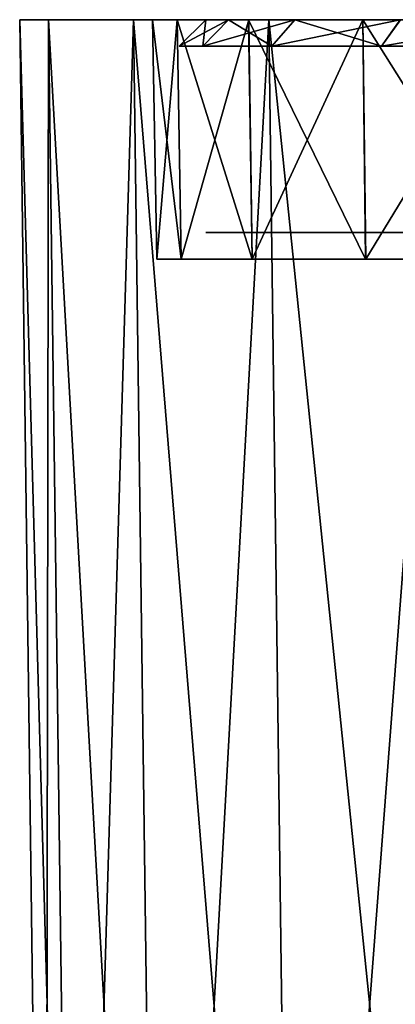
# Model space of a CAD drawing. Header units: millimetres. Extents: x -75 to 75, y -5 to 37.
# Tile 33 of 184: x -75 to -68, y 18 to 37. Entities that reach past the tile are written whole.
import ezdxf

# ---------------------------------------------------------------- set-up
doc = ezdxf.new("R2010")
doc.units = ezdxf.units.MM
doc.header["$LTSCALE"] = 81.481481
for name, color, linetype in [('10', 7, 'CONTINUOUS'), ('2', 7, 'CONTINUOUS'), ('28', 7, 'CONTINUOUS'), ('29', 7, 'CONTINUOUS'), ('5', 7, 'CONTINUOUS'), ('70', 7, 'CONTINUOUS'), ('71', 7, 'CONTINUOUS'), ('75', 7, 'CONTINUOUS'), ('78', 7, 'CONTINUOUS'), ('9', 7, 'CONTINUOUS')]:
    doc.layers.add(name, color=color, linetype=linetype)

msp = doc.modelspace()

# ---------------------------------------------------------------- linework, layer by layer
at = {"layer": '10', "color": 251, "linetype": 'Continuous', "true_color": 0x565d62}
for points in [[(-74.516, 0, 88.517), (-73.97, 0, 92.658), (-75, 37, 89.001), (-74.516, 0, 88.517)], [(-73.97, 0, 92.658), (-74.455, 37, 93.142), (-75, 37, 89.001), (-73.97, 0, 92.658)], [(-72.372, 0, 96.517), (-72.857, 37, 97.001), (-74.455, 37, 93.142), (-72.372, 0, 96.517)], [(-73.97, 0, 92.658), (-72.372, 0, 96.517), (-74.455, 37, 93.142), (-73.97, 0, 92.658)], [(-69.83, 0, 99.83), (-70.314, 37, 100.314), (-72.857, 37, 97.001), (-69.83, 0, 99.83)], [(-72.372, 0, 96.517), (-69.83, 0, 99.83), (-72.857, 37, 97.001), (-72.372, 0, 96.517)], [(-69.83, 0, 99.83), (-66.517, 0, 102.372), (-70.314, 37, 100.314), (-69.83, 0, 99.83)], [(-66.517, 0, 102.372), (-67.001, 37, 102.857), (-70.314, 37, 100.314), (-66.517, 0, 102.372)]]:
    msp.add_3dface(points, dxfattribs=at)
at = {"layer": '2', "color": 251, "linetype": 'Continuous', "true_color": 0x565d62}
for points in [[(-72.04, 37, 92.493), (-72.5, 37, 88.999), (-75, 37, 89.001), (-72.04, 37, 92.493)], [(-74.455, 37, 93.142), (-72.04, 37, 92.493), (-75, 37, 89.001), (-74.455, 37, 93.142)], [(-75, 37, 89.001), (-72.5, 37, -89.001), (-75, 37, -89.001), (-75, 37, 89.001)], [(-72.5, 37, 88.999), (-72.5, 37, -89.001), (-75, 37, 89.001), (-72.5, 37, 88.999)], [(-75, 37, -89.001), (-72.04, 37, -92.495), (-74.455, 37, -93.142), (-75, 37, -89.001)], [(-72.5, 37, -89.001), (-72.04, 37, -92.495), (-75, 37, -89.001), (-72.5, 37, -89.001)], [(-70.691, 37, 95.749), (-72.04, 37, 92.493), (-74.455, 37, 93.142), (-70.691, 37, 95.749)], [(-72.857, 37, 97.001), (-70.691, 37, 95.749), (-74.455, 37, 93.142), (-72.857, 37, 97.001)], [(-72.04, 37, -92.495), (-70.692, 37, -95.751), (-74.455, 37, -93.142), (-72.04, 37, -92.495)], [(-74.455, 37, -93.142), (-70.692, 37, -95.751), (-72.857, 37, -97.001), (-74.455, 37, -93.142)], [(-68.546, 37, 98.546), (-70.691, 37, 95.749), (-72.857, 37, 97.001), (-68.546, 37, 98.546)], [(-70.314, 37, 100.314), (-68.546, 37, 98.546), (-72.857, 37, 97.001), (-70.314, 37, 100.314)], [(-70.692, 37, -95.751), (-68.546, 37, -98.546), (-72.857, 37, -97.001), (-70.692, 37, -95.751)], [(-72.857, 37, -97.001), (-68.546, 37, -98.546), (-70.314, 37, -100.314), (-72.857, 37, -97.001)], [(-65.751, 37, -100.692), (-62.495, 37, -102.04), (-70.314, 37, -100.314), (-65.751, 37, -100.692)], [(-70.314, 37, -100.314), (-62.495, 37, -102.04), (-67.001, 37, -102.857), (-70.314, 37, -100.314)], [(-68.546, 37, -98.546), (-65.751, 37, -100.692), (-70.314, 37, -100.314), (-68.546, 37, -98.546)], [(-65.749, 37, 100.691), (-68.546, 37, 98.546), (-70.314, 37, 100.314), (-65.749, 37, 100.691)], [(-67.001, 37, 102.857), (-65.749, 37, 100.691), (-70.314, 37, 100.314), (-67.001, 37, 102.857)]]:
    msp.add_3dface(points, dxfattribs=at)
at = {"layer": '28', "color": 251, "linetype": 'Continuous', "true_color": 0x565d62}
for points in [[(-72.5, 37, 88.999), (-72.04, 37, 92.493), (-72.421, 32.5, 88.999), (-72.5, 37, 88.999)], [(-72.421, 32.5, 88.999), (-72.04, 37, 92.493), (-71.964, 32.5, 92.473), (-72.421, 32.5, 88.999)], [(-72.04, 37, 92.493), (-70.691, 37, 95.749), (-71.964, 32.5, 92.473), (-72.04, 37, 92.493)], [(-71.964, 32.5, 92.473), (-70.691, 37, 95.749), (-70.623, 32.5, 95.71), (-71.964, 32.5, 92.473)], [(-70.691, 37, 95.749), (-68.546, 37, 98.546), (-70.623, 32.5, 95.71), (-70.691, 37, 95.749)], [(-70.623, 32.5, 95.71), (-68.546, 37, 98.546), (-68.49, 32.5, 98.49), (-70.623, 32.5, 95.71)], [(-68.546, 37, 98.546), (-65.749, 37, 100.691), (-68.49, 32.5, 98.49), (-68.546, 37, 98.546)], [(-68.49, 32.5, 98.49), (-65.749, 37, 100.691), (-65.71, 32.5, 100.623), (-68.49, 32.5, 98.49)]]:
    msp.add_3dface(points, dxfattribs=at)
at = {"layer": '29', "color": 251, "linetype": 'Continuous', "true_color": 0x565d62}
for points in [[(-72.04, 37, -92.495), (-72.5, 37, -89.001), (-71.964, 32.5, -92.475), (-72.04, 37, -92.495)], [(-71.964, 32.5, -92.475), (-72.5, 37, -89.001), (-72.421, 32.5, -89.001), (-71.964, 32.5, -92.475)], [(-70.692, 37, -95.751), (-72.04, 37, -92.495), (-70.623, 32.5, -95.711), (-70.692, 37, -95.751)], [(-70.623, 32.5, -95.711), (-72.04, 37, -92.495), (-71.964, 32.5, -92.475), (-70.623, 32.5, -95.711)], [(-68.546, 37, -98.546), (-70.692, 37, -95.751), (-68.491, 32.5, -98.491), (-68.546, 37, -98.546)], [(-68.491, 32.5, -98.491), (-70.692, 37, -95.751), (-70.623, 32.5, -95.711), (-68.491, 32.5, -98.491)], [(-65.711, 32.5, -100.623), (-68.546, 37, -98.546), (-68.491, 32.5, -98.491), (-65.711, 32.5, -100.623)], [(-65.751, 37, -100.692), (-68.546, 37, -98.546), (-65.711, 32.5, -100.623), (-65.751, 37, -100.692)]]:
    msp.add_3dface(points, dxfattribs=at)
at = {"layer": '5', "color": 251, "linetype": 'Continuous', "true_color": 0x565d62}
for points in [[(-74.516, 0, -88.517), (-74.516, 0, 88.517), (-75, 37, -89.001), (-74.516, 0, -88.517)], [(-74.516, 0, 88.517), (-75, 37, 89.001), (-75, 37, -89.001), (-74.516, 0, 88.517)]]:
    msp.add_3dface(points, dxfattribs=at)
at = {"layer": '70', "color": 250, "linetype": 'Continuous', "true_color": 0x1c1c1c}
for points in [[(71.074, 37, -92.236), (-71.5, 37, -89.001), (71.5, 37, -89.001), (71.074, 37, -92.236)], [(-71.074, 37, -92.236), (-71.5, 37, -89.001), (71.074, 37, -92.236), (-71.074, 37, -92.236)], [(71.5, 37, -89.001), (-71.5, 37, 88.999), (71.5, 37, 89.001), (71.5, 37, -89.001)], [(-71.5, 37, -89.001), (-71.5, 37, 88.999), (71.5, 37, -89.001), (-71.5, 37, -89.001)], [(-71.5, 37, 88.999), (-71.074, 37, 92.234), (71.5, 37, 89.001), (-71.5, 37, 88.999)], [(-69.825, 37, -95.251), (-71.074, 37, -92.236), (69.825, 37, -95.251), (-69.825, 37, -95.251)], [(71.5, 37, 89.001), (-71.074, 37, 92.234), (71.074, 37, 92.236), (71.5, 37, 89.001)], [(69.825, 37, -95.251), (-71.074, 37, -92.236), (71.074, 37, -92.236), (69.825, 37, -95.251)], [(-71.074, 37, 92.234), (-69.825, 37, 95.249), (71.074, 37, 92.236), (-71.074, 37, 92.234)], [(71.074, 37, 92.236), (-69.825, 37, 95.249), (69.825, 37, 95.251), (71.074, 37, 92.236)], [(-67.839, 37, -97.839), (-69.825, 37, -95.251), (67.839, 37, -97.839), (-67.839, 37, -97.839)], [(67.839, 37, -97.839), (-69.825, 37, -95.251), (69.825, 37, -95.251), (67.839, 37, -97.839)], [(-69.825, 37, 95.249), (-67.838, 37, 97.838), (69.825, 37, 95.251), (-69.825, 37, 95.249)]]:
    msp.add_3dface(points, dxfattribs=at)
at = {"layer": '71', "color": 251, "linetype": 'Continuous', "true_color": 0x464b4f}
for points in [[(57, 33, -87), (-71.5, 33, -89.001), (71.5, 33, -89.001), (57, 33, -87)], [(-71.5, 33, -89.001), (-71.074, 33, -92.236), (71.5, 33, -89.001), (-71.5, 33, -89.001)], [(-71.074, 33, 92.234), (-71.5, 33, 88.999), (71.5, 33, 89.001), (-71.074, 33, 92.234)], [(-57, 33, -87), (-57, 33, 27), (-71.5, 33, -89.001), (-57, 33, -87)], [(57, 33, -87), (-57, 33, -87), (-71.5, 33, -89.001), (57, 33, -87)], [(-71.5, 33, -89.001), (-57, 33, 27), (-71.5, 33, 88.999), (-71.5, 33, -89.001)], [(-71.5, 33, 88.999), (-57, 33, 27), (71.5, 33, 89.001), (-71.5, 33, 88.999)], [(-71.074, 33, -92.236), (-69.825, 33, -95.251), (71.074, 33, -92.236), (-71.074, 33, -92.236)], [(71.5, 33, -89.001), (-71.074, 33, -92.236), (71.074, 33, -92.236), (71.5, 33, -89.001)], [(-69.825, 33, 95.249), (-71.074, 33, 92.234), (71.074, 33, 92.236), (-69.825, 33, 95.249)], [(71.074, 33, 92.236), (-71.074, 33, 92.234), (71.5, 33, 89.001), (71.074, 33, 92.236)], [(-69.825, 33, -95.251), (-67.839, 33, -97.839), (69.825, 33, -95.251), (-69.825, 33, -95.251)], [(71.074, 33, -92.236), (-69.825, 33, -95.251), (69.825, 33, -95.251), (71.074, 33, -92.236)], [(-67.838, 33, 97.838), (-69.825, 33, 95.249), (69.825, 33, 95.251), (-67.838, 33, 97.838)], [(69.825, 33, 95.251), (-69.825, 33, 95.249), (71.074, 33, 92.236), (69.825, 33, 95.251)]]:
    msp.add_3dface(points, dxfattribs=at)
at = {"layer": '75', "color": 250, "linetype": 'Continuous', "true_color": 0x1c1c1c}
for points in [[(-71.5, 37, -89.001), (-71.074, 37, -92.236), (-72, 36.5, -89.001), (-71.5, 37, -89.001)], [(-72, 36.5, -89.001), (-71.074, 37, -92.236), (-71.557, 36.5, -92.366), (-72, 36.5, -89.001)], [(-71.074, 37, -92.236), (-69.825, 37, -95.251), (-71.557, 36.5, -92.366), (-71.074, 37, -92.236)], [(-71.557, 36.5, -92.366), (-69.825, 37, -95.251), (-70.259, 36.5, -95.501), (-71.557, 36.5, -92.366)], [(-69.825, 37, -95.251), (-67.839, 37, -97.839), (-70.259, 36.5, -95.501), (-69.825, 37, -95.251)], [(-70.259, 36.5, -95.501), (-67.839, 37, -97.839), (-68.193, 36.5, -98.193), (-70.259, 36.5, -95.501)], [(-67.839, 37, -97.839), (-65.251, 37, -99.825), (-68.193, 36.5, -98.193), (-67.839, 37, -97.839)], [(-68.193, 36.5, -98.193), (-65.251, 37, -99.825), (-65.501, 36.5, -100.259), (-68.193, 36.5, -98.193)]]:
    msp.add_3dface(points, dxfattribs=at)
at = {"layer": '78', "color": 250, "linetype": 'Continuous', "true_color": 0x1c1c1c}
for points in [[(-71.557, 36.5, 92.364), (-71.5, 37, 88.999), (-72, 36.5, 88.999), (-71.557, 36.5, 92.364)], [(-70.258, 36.5, 95.499), (-71.074, 37, 92.234), (-71.557, 36.5, 92.364), (-70.258, 36.5, 95.499)], [(-71.074, 37, 92.234), (-71.5, 37, 88.999), (-71.557, 36.5, 92.364), (-71.074, 37, 92.234)], [(-69.825, 37, 95.249), (-71.074, 37, 92.234), (-70.258, 36.5, 95.499), (-69.825, 37, 95.249)], [(-68.192, 36.5, 98.192), (-69.825, 37, 95.249), (-70.258, 36.5, 95.499), (-68.192, 36.5, 98.192)], [(-67.838, 37, 97.838), (-69.825, 37, 95.249), (-68.192, 36.5, 98.192), (-67.838, 37, 97.838)], [(-65.499, 36.5, 100.258), (-67.838, 37, 97.838), (-68.192, 36.5, 98.192), (-65.499, 36.5, 100.258)]]:
    msp.add_3dface(points, dxfattribs=at)
at = {"layer": '9', "color": 251, "linetype": 'Continuous', "true_color": 0x565d62}
for points in [[(-74.516, 0, -88.517), (-75, 37, -89.001), (-74.455, 37, -93.142), (-74.516, 0, -88.517)], [(-73.97, 0, -92.658), (-74.516, 0, -88.517), (-74.455, 37, -93.142), (-73.97, 0, -92.658)], [(-73.97, 0, -92.658), (-74.455, 37, -93.142), (-72.857, 37, -97.001), (-73.97, 0, -92.658)], [(-72.372, 0, -96.517), (-73.97, 0, -92.658), (-72.857, 37, -97.001), (-72.372, 0, -96.517)], [(-72.372, 0, -96.517), (-72.857, 37, -97.001), (-70.314, 37, -100.314), (-72.372, 0, -96.517)], [(-69.83, 0, -99.83), (-72.372, 0, -96.517), (-70.314, 37, -100.314), (-69.83, 0, -99.83)], [(-69.83, 0, -99.83), (-70.314, 37, -100.314), (-67.001, 37, -102.857), (-69.83, 0, -99.83)], [(-66.517, 0, -102.372), (-69.83, 0, -99.83), (-67.001, 37, -102.857), (-66.517, 0, -102.372)]]:
    msp.add_3dface(points, dxfattribs=at)

doc.saveas('drawing.dxf')
